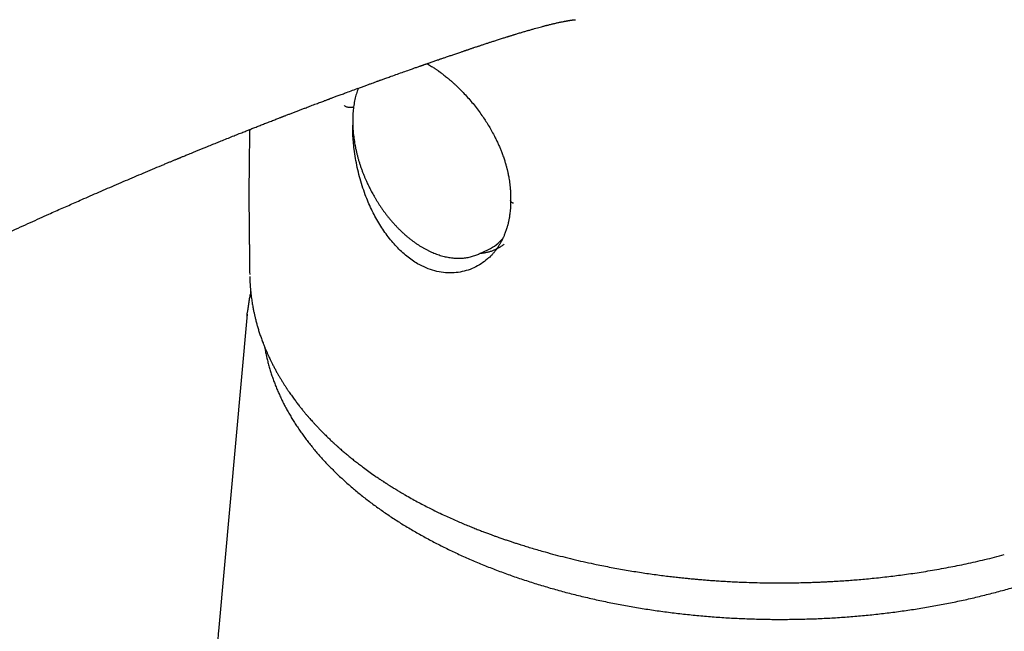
# Model space of a CAD drawing. Header units: millimetres. Extents: x 8 to 823, y 12 to 829.
# Tile 6 of 22: x 705 to 751, y 205 to 234. Entities that reach past the tile are written whole.
import ezdxf

# ---------------------------------------------------------------- set-up
doc = ezdxf.new("R2010")
doc.units = ezdxf.units.MM

msp = doc.modelspace()

# ---------------------------------------------------------------- linework, layer by layer
at = {"color": 7, "linetype": 'Continuous', "lineweight": 30}
for p, q in [((723.83, 231.606), (723.908, 231.562)), ((726.283, 222.702), (726.711, 222.903)), ((726.257, 222.69), (726.263, 222.693)), ((726.258, 222.69), (726.283, 222.702)), ((715.412, 219.869), (714.061, 205.022))]:
    msp.add_line(p, q, dxfattribs=at)
at = {"color": 7, "linetype": 'Continuous', "lineweight": 30, "flags": 128}
msp.add_lwpolyline([(715.403, 219.758), (715.412, 219.868), (715.424, 219.992)], dxfattribs=at)
at = {"color": 7, "linetype": 'Continuous', "lineweight": 30}
msp.add_arc((725.842, 224.733), 2.027, 295.4023, 320.0542, dxfattribs=at)
for points, knots in [([(725.809, 232.283), (725.824, 232.288), (725.864, 232.301), (725.923, 232.321), (725.982, 232.341), (726.047, 232.363), (726.118, 232.387), (726.191, 232.411), (726.252, 232.432), (726.308, 232.45), (726.37, 232.471), (726.439, 232.494), (726.517, 232.519), (726.597, 232.546), (726.676, 232.572), (726.747, 232.595), (726.817, 232.618), (726.89, 232.642), (726.97, 232.668), (727.055, 232.695), (727.143, 232.724), (727.236, 232.753), (727.327, 232.783), (727.414, 232.81), (727.492, 232.835), (727.556, 232.855), (727.608, 232.871), (727.647, 232.883), (727.687, 232.895), (727.73, 232.909), (727.781, 232.925), (727.838, 232.942), (727.896, 232.96), (727.949, 232.976), (728.009, 232.995), (728.082, 233.017), (728.168, 233.043), (728.255, 233.069), (728.338, 233.094), (728.42, 233.118), (728.501, 233.141), (728.576, 233.163), (728.65, 233.185), (728.72, 233.205), (728.797, 233.227), (728.891, 233.253), (729.005, 233.285), (729.13, 233.319), (729.23, 233.346), (729.307, 233.366), (729.364, 233.381), (729.422, 233.396), (729.48, 233.411), (729.546, 233.427), (729.621, 233.446), (729.702, 233.466), (729.783, 233.485), (729.861, 233.503), (729.94, 233.521), (730.014, 233.537), (730.085, 233.552), (730.155, 233.567), (730.211, 233.578), (730.256, 233.587), (730.289, 233.593), (730.315, 233.598), (730.335, 233.602), (730.354, 233.605), (730.372, 233.609), (730.389, 233.612), (730.403, 233.614), (730.419, 233.617), (730.438, 233.62), (730.457, 233.623), (730.473, 233.626), (730.486, 233.628), (730.506, 233.631), (730.53, 233.635), (730.555, 233.639), (730.579, 233.642), (730.602, 233.646), (730.623, 233.649), (730.643, 233.651), (730.669, 233.655), (730.698, 233.658), (730.73, 233.661), (730.754, 233.664), (730.774, 233.665), (730.786, 233.666), (730.791, 233.666), (730.791, 233.666), (730.79, 233.666)], [0, 0, 0, 0, 0.006874, 0.01724, 0.025935, 0.033034, 0.045666, 0.05743, 0.065228, 0.072855, 0.082008, 0.092841, 0.103751, 0.116758, 0.128653, 0.139065, 0.148897, 0.160113, 0.172345, 0.185082, 0.198566, 0.212562, 0.227596, 0.240493, 0.252163, 0.26383, 0.269981, 0.276012, 0.281922, 0.288389, 0.296395, 0.305639, 0.314803, 0.323303, 0.330488, 0.342751, 0.357719, 0.371144, 0.38416, 0.397245, 0.410241, 0.422852, 0.433584, 0.446276, 0.457379, 0.471614, 0.493331, 0.514994, 0.536431, 0.545607, 0.555995, 0.567525, 0.577003, 0.588177, 0.604444, 0.620054, 0.635261, 0.653018, 0.668781, 0.684804, 0.701292, 0.716742, 0.733679, 0.741346, 0.750871, 0.758106, 0.761885, 0.767016, 0.772656, 0.77694, 0.780636, 0.784998, 0.790508, 0.796724, 0.801371, 0.805489, 0.810191, 0.820854, 0.828603, 0.836851, 0.847901, 0.855486, 0.863854, 0.874271, 0.892636, 0.91405, 0.933995, 0.95342, 0.975027, 0.993526, 1, 1, 1, 1]), ([(679.588, 220.339), (679.599, 220.332), (679.64, 220.309), (679.708, 220.27), (679.791, 220.223), (679.87, 220.179), (679.944, 220.138), (680.005, 220.105), (680.054, 220.079), (680.09, 220.059), (680.123, 220.041), (680.156, 220.024), (680.195, 220.003), (680.243, 219.977), (680.3, 219.948), (680.361, 219.916), (680.439, 219.875), (680.531, 219.828), (680.636, 219.776), (680.734, 219.727), (680.824, 219.683), (680.901, 219.646), (680.965, 219.615), (681.021, 219.589), (681.071, 219.565), (681.13, 219.538), (681.204, 219.503), (681.3, 219.459), (681.413, 219.408), (681.544, 219.35), (681.692, 219.285), (681.855, 219.215), (682.03, 219.142), (682.21, 219.069), (682.392, 218.997), (682.572, 218.927), (682.813, 218.836), (683.114, 218.727), (683.471, 218.603), (683.751, 218.512), (683.952, 218.449), (684.074, 218.412), (684.183, 218.38), (684.277, 218.352), (684.356, 218.33), (684.417, 218.312), (684.464, 218.299), (684.507, 218.287), (684.558, 218.273), (684.627, 218.255), (684.711, 218.232), (684.806, 218.208), (684.935, 218.175), (685.099, 218.135), (685.301, 218.087), (685.534, 218.036), (685.797, 217.983), (686.088, 217.929), (686.391, 217.88), (686.653, 217.842), (686.871, 217.814), (687.041, 217.795), (687.207, 217.778), (687.36, 217.764), (687.492, 217.753), (687.597, 217.745), (687.679, 217.74), (687.738, 217.736), (687.789, 217.733), (687.844, 217.73), (687.913, 217.727), (688, 217.723), (688.097, 217.719), (688.2, 217.716), (688.358, 217.712), (688.573, 217.71), (688.849, 217.713), (689.147, 217.722), (689.463, 217.74), (689.794, 217.767), (690.127, 217.803), (690.461, 217.849), (690.796, 217.905), (691.132, 217.972), (691.467, 218.048), (691.802, 218.133), (692.066, 218.207), (692.26, 218.265), (692.381, 218.302), (692.494, 218.337), (692.594, 218.369), (692.679, 218.397), (692.75, 218.421), (692.804, 218.439), (692.845, 218.453), (692.879, 218.464), (692.913, 218.476), (692.962, 218.493), (693.026, 218.515), (693.105, 218.543), (693.191, 218.574), (693.3, 218.614), (693.434, 218.663), (693.594, 218.724), (693.769, 218.792), (693.957, 218.867), (694.159, 218.948), (694.374, 219.037), (694.601, 219.134), (694.838, 219.236), (695.078, 219.342), (695.392, 219.483), (695.771, 219.658), (696.232, 219.875), (696.698, 220.1), (697.168, 220.33), (697.622, 220.553), (698.062, 220.769), (698.489, 220.978), (698.91, 221.184), (699.468, 221.456), (700.171, 221.796), (700.774, 222.085), (701.138, 222.258), (701.252, 222.313), (701.357, 222.363), (701.452, 222.407), (701.535, 222.447), (701.612, 222.484), (701.681, 222.516), (701.74, 222.544), (701.79, 222.568), (701.841, 222.591), (701.9, 222.619), (701.972, 222.653), (702.056, 222.693), (702.152, 222.738), (702.261, 222.789), (702.382, 222.846), (702.516, 222.909), (702.664, 222.978), (702.828, 223.055), (703.008, 223.139), (703.202, 223.228), (703.407, 223.323), (703.617, 223.42), (703.922, 223.561), (704.314, 223.741), (704.789, 223.958), (705.247, 224.166), (705.687, 224.364), (706.082, 224.542), (706.434, 224.699), (706.745, 224.837), (707.05, 224.972), (707.354, 225.107), (707.69, 225.255), (708.06, 225.416), (708.464, 225.592), (708.874, 225.77), (709.29, 225.949), (709.709, 226.129), (710.126, 226.307), (710.547, 226.485), (710.968, 226.663), (711.307, 226.805), (711.553, 226.908), (711.705, 226.971), (711.846, 227.03), (711.954, 227.075), (712.034, 227.108), (712.089, 227.131), (712.139, 227.151), (712.181, 227.169), (712.213, 227.182), (712.239, 227.193), (712.266, 227.204), (712.303, 227.219), (712.353, 227.24), (712.417, 227.266), (712.493, 227.298), (712.581, 227.334), (712.684, 227.376), (712.801, 227.424), (712.934, 227.479), (713.08, 227.538), (713.235, 227.602), (713.395, 227.667), (713.582, 227.743), (713.792, 227.828), (714.023, 227.921), (714.267, 228.02), (714.523, 228.122), (714.787, 228.228), (715.034, 228.327), (715.253, 228.413), (715.45, 228.492), (715.635, 228.564), (715.826, 228.64), (716.024, 228.717), (716.193, 228.784), (716.331, 228.838), (716.437, 228.879), (716.544, 228.921), (716.651, 228.962), (716.752, 229.002), (716.843, 229.037), (716.919, 229.066), (716.978, 229.089), (717.021, 229.106), (717.05, 229.117), (717.074, 229.126), (717.101, 229.137), (717.138, 229.151), (717.187, 229.17), (717.248, 229.193), (717.318, 229.22), (717.393, 229.249), (717.468, 229.278), (717.572, 229.318), (717.703, 229.368), (717.86, 229.428), (718.014, 229.487), (718.193, 229.555), (718.405, 229.635), (718.599, 229.709), (718.751, 229.766), (718.852, 229.804), (718.948, 229.84), (719.035, 229.873), (719.109, 229.9), (719.171, 229.924), (719.221, 229.942), (719.264, 229.959), (719.309, 229.975), (719.363, 229.996), (719.428, 230.02), (719.503, 230.048), (719.587, 230.079), (719.678, 230.113), (719.773, 230.148), (719.869, 230.184), (719.967, 230.22), (720.125, 230.278), (720.347, 230.36), (720.596, 230.451), (720.806, 230.528), (720.97, 230.588), (721.121, 230.643), (721.258, 230.693), (721.383, 230.738), (721.48, 230.773), (721.552, 230.799), (721.604, 230.818), (721.656, 230.836), (721.715, 230.858), (721.785, 230.883), (721.868, 230.913), (721.96, 230.946), (722.059, 230.981), (722.223, 231.04), (722.448, 231.12), (722.731, 231.22), (722.951, 231.298), (723.109, 231.354), (723.207, 231.388), (723.296, 231.42), (723.376, 231.448), (723.446, 231.472), (723.501, 231.491), (723.543, 231.506), (723.574, 231.517), (723.6, 231.526), (723.622, 231.534), (723.64, 231.54), (723.659, 231.547), (723.686, 231.556), (723.725, 231.57), (723.775, 231.587), (723.832, 231.607), (723.891, 231.627), (723.959, 231.651), (724.035, 231.677), (724.121, 231.707), (724.205, 231.736), (724.289, 231.765), (724.377, 231.795), (724.482, 231.832), (724.609, 231.875), (724.761, 231.927), (724.895, 231.973), (725.009, 232.012), (725.097, 232.042), (725.189, 232.073), (725.282, 232.105), (725.369, 232.135), (725.446, 232.161), (725.512, 232.183), (725.566, 232.201), (725.61, 232.216), (725.644, 232.227), (725.665, 232.234), (725.678, 232.239), (725.696, 232.245), (725.727, 232.255), (725.767, 232.269), (725.796, 232.278), (725.807, 232.282)], [0, 0, 0, 0, 0.0007831, 0.0027055, 0.0045336, 0.0062674, 0.0079056, 0.0093738, 0.0102786, 0.0110771, 0.0117692, 0.0124048, 0.0132393, 0.0142879, 0.0155631, 0.0169292, 0.0182641, 0.0206112, 0.0228549, 0.0249907, 0.0269029, 0.0285415, 0.0298849, 0.0310177, 0.0320748, 0.0330652, 0.0347393, 0.0367774, 0.0391785, 0.0419411, 0.0450632, 0.0485426, 0.0521477, 0.0559317, 0.0596515, 0.0633019, 0.0668825, 0.0742465, 0.0812976, 0.0880413, 0.0906077, 0.0929907, 0.0950766, 0.0968673, 0.0983644, 0.0995693, 0.1003563, 0.1010414, 0.1020042, 0.1032792, 0.1049406, 0.1067479, 0.1086232, 0.1121401, 0.1158716, 0.1198166, 0.1249014, 0.1301199, 0.135473, 0.1409648, 0.1438984, 0.1468715, 0.1498414, 0.1524888, 0.1547483, 0.1566201, 0.1579136, 0.1589238, 0.1596595, 0.1605162, 0.161708, 0.1632046, 0.1649122, 0.1666627, 0.1684548, 0.1728891, 0.1775618, 0.1824053, 0.1879661, 0.193591, 0.1992883, 0.2050678, 0.2109403, 0.2169149, 0.2229975, 0.229191, 0.2354959, 0.2378888, 0.2402887, 0.2424943, 0.244417, 0.2461123, 0.2474986, 0.2485746, 0.2493393, 0.2498945, 0.2505764, 0.2514113, 0.2528038, 0.2543825, 0.2561129, 0.2579954, 0.2609491, 0.2642141, 0.2677905, 0.2716771, 0.275872, 0.2803717, 0.2851714, 0.2902689, 0.2955182, 0.3007007, 0.310684, 0.3204135, 0.3313849, 0.3420291, 0.3523504, 0.3623518, 0.3720347, 0.3815709, 0.3911836, 0.4102525, 0.4296304, 0.4324649, 0.4350892, 0.4374761, 0.4396254, 0.4415371, 0.4432111, 0.4448788, 0.4462162, 0.4472459, 0.4483046, 0.4496805, 0.4513065, 0.4532159, 0.4554086, 0.4578846, 0.460644, 0.4636865, 0.4670122, 0.4707997, 0.4748976, 0.4793055, 0.4840231, 0.4888794, 0.4936687, 0.5048812, 0.5157032, 0.5261379, 0.5361885, 0.5458577, 0.5531886, 0.5602862, 0.567183, 0.5741178, 0.5811398, 0.5902231, 0.5994482, 0.6088144, 0.618321, 0.6279673, 0.6375504, 0.6468811, 0.6568313, 0.6664767, 0.6701828, 0.6737205, 0.676942, 0.679847, 0.6811809, 0.6824357, 0.6836114, 0.684612, 0.6853386, 0.6858286, 0.686414, 0.6871729, 0.6883731, 0.6898477, 0.6915965, 0.6936196, 0.695917, 0.6986532, 0.7016979, 0.7050511, 0.7087092, 0.7124268, 0.7160559, 0.72158, 0.7268857, 0.7319727, 0.7384432, 0.7445212, 0.7502066, 0.7554993, 0.759614, 0.7638353, 0.7682284, 0.7727932, 0.7775293, 0.7799178, 0.7823476, 0.7848186, 0.7873308, 0.7897471, 0.7918379, 0.7935999, 0.795033, 0.7958887, 0.7965612, 0.7970504, 0.7975789, 0.7984254, 0.7995907, 0.8009813, 0.8026535, 0.8044232, 0.8061676, 0.8078864, 0.8116316, 0.8152502, 0.8187438, 0.8222939, 0.8276695, 0.8334153, 0.8357739, 0.8381882, 0.8404584, 0.8424436, 0.8441757, 0.8456112, 0.8467502, 0.8476261, 0.8486324, 0.8498823, 0.8513757, 0.8531128, 0.8550933, 0.8572539, 0.8594511, 0.8616795, 0.8639393, 0.8662303, 0.8726918, 0.8793898, 0.8834978, 0.8873089, 0.8908131, 0.8940105, 0.8969009, 0.8994946, 0.9007572, 0.901947, 0.9030779, 0.904415, 0.9060593, 0.9079731, 0.910183, 0.9125152, 0.9148212, 0.9216489, 0.9282355, 0.9345812, 0.9370082, 0.9393208, 0.9414049, 0.9432595, 0.9448847, 0.9462806, 0.9471148, 0.9478384, 0.9484516, 0.9489542, 0.9493464, 0.9497157, 0.9503072, 0.9512311, 0.9524413, 0.9538217, 0.9551946, 0.9565583, 0.9585704, 0.9605619, 0.9625329, 0.9644834, 0.9664737, 0.9686871, 0.9718447, 0.9753835, 0.9793036, 0.9812838, 0.9833486, 0.9854982, 0.9877323, 0.989865, 0.9916324, 0.9931544, 0.9944311, 0.9954625, 0.9962486, 0.9967895, 0.9969528, 0.9972029, 0.9979953, 0.9991774, 1, 1, 1, 1]), ([(723.908, 231.562), (723.941, 231.543), (724.001, 231.508), (724.087, 231.455), (724.161, 231.407), (724.224, 231.366), (724.276, 231.331), (724.317, 231.302), (724.347, 231.282), (724.369, 231.266), (724.387, 231.253), (724.406, 231.24), (724.427, 231.225), (724.45, 231.208), (724.474, 231.19), (724.511, 231.163), (724.563, 231.124), (724.632, 231.071), (724.711, 231.009), (724.799, 230.937), (724.897, 230.855), (724.997, 230.768), (725.096, 230.679), (725.238, 230.548), (725.418, 230.372), (725.634, 230.146), (725.841, 229.914), (726.039, 229.677), (726.228, 229.433), (726.402, 229.194), (726.561, 228.959), (726.706, 228.729), (726.845, 228.492), (726.961, 228.278), (727.056, 228.09), (727.133, 227.93), (727.206, 227.767), (727.275, 227.607), (727.344, 227.432), (727.41, 227.249), (727.472, 227.063), (727.523, 226.895), (727.557, 226.773), (727.578, 226.689), (727.592, 226.633), (727.607, 226.57), (727.624, 226.493), (727.644, 226.401), (727.664, 226.294), (727.685, 226.173), (727.706, 226.037), (727.724, 225.886), (727.733, 225.782), (727.737, 225.727)], [0, 0, 0, 0, 0.018118, 0.034123, 0.048023, 0.059822, 0.069525, 0.077132, 0.082731, 0.086243, 0.089418, 0.092931, 0.096782, 0.100972, 0.1055, 0.110366, 0.121658, 0.134437, 0.148703, 0.16564, 0.184237, 0.203238, 0.222105, 0.240839, 0.283984, 0.326398, 0.368066, 0.408975, 0.449248, 0.490122, 0.525115, 0.560621, 0.596659, 0.633258, 0.656564, 0.680108, 0.703896, 0.727648, 0.750155, 0.779753, 0.80657, 0.830605, 0.851853, 0.859571, 0.866948, 0.875849, 0.886953, 0.900262, 0.915779, 0.933508, 0.953451, 0.975614, 1, 1, 1, 1]), ([(720.614, 230.458), (720.605, 230.434), (720.58, 230.369), (720.544, 230.261), (720.506, 230.132), (720.472, 230), (720.442, 229.864), (720.416, 229.725), (720.394, 229.583), (720.377, 229.438), (720.364, 229.29), (720.356, 229.14), (720.352, 228.986), (720.352, 228.836), (720.356, 228.689), (720.364, 228.547), (720.375, 228.403), (720.39, 228.257), (720.408, 228.111), (720.43, 227.965), (720.455, 227.817), (720.484, 227.67), (720.516, 227.522), (720.551, 227.373), (720.59, 227.225), (720.632, 227.078), (720.677, 226.931), (720.726, 226.785), (720.777, 226.64), (720.83, 226.497), (720.885, 226.359), (720.939, 226.229), (720.988, 226.117), (721.034, 226.017), (721.078, 225.923), (721.11, 225.858), (721.127, 225.823)], [0, 0, 0, 0, 0.019229, 0.051468, 0.083807, 0.116249, 0.148793, 0.181442, 0.214197, 0.247061, 0.280038, 0.313131, 0.346348, 0.379693, 0.409702, 0.439735, 0.469784, 0.499848, 0.529924, 0.560007, 0.590093, 0.620178, 0.650254, 0.680313, 0.710346, 0.740335, 0.770259, 0.800081, 0.829738, 0.859114, 0.887953, 0.915578, 0.940305, 0.958159, 0.97809, 1, 1, 1, 1]), ([(720.394, 229.576), (720.386, 229.572), (720.36, 229.562), (720.309, 229.552), (720.244, 229.547), (720.175, 229.551), (720.107, 229.564), (720.046, 229.585), (719.995, 229.612), (719.969, 229.632), (719.957, 229.642)], [0, 0, 0, 0, 0.070164, 0.200829, 0.336469, 0.473774, 0.613892, 0.750235, 0.879673, 1, 1, 1, 1]), ([(715.528, 228.522), (715.528, 228.513), (715.526, 228.443), (715.523, 228.305), (715.519, 228.103), (715.515, 227.924), (715.513, 227.774), (715.511, 227.658), (715.509, 227.537), (715.507, 227.419), (715.505, 227.31), (715.504, 227.217), (715.503, 227.148), (715.503, 227.098), (715.502, 227.061), (715.502, 227.019), (715.501, 226.968), (715.5, 226.905), (715.5, 226.832), (715.499, 226.754), (715.498, 226.648), (715.497, 226.518), (715.496, 226.367), (715.495, 226.223), (715.494, 226.085), (715.493, 225.954), (715.493, 225.834), (715.493, 225.729), (715.493, 225.642), (715.493, 225.572), (715.493, 225.515), (715.493, 225.468), (715.493, 225.424), (715.493, 225.375), (715.493, 225.311), (715.493, 225.234), (715.493, 225.144), (715.493, 225.047), (715.494, 224.941), (715.494, 224.823), (715.495, 224.693), (715.496, 224.548), (715.497, 224.394), (715.499, 224.231), (715.501, 224.058), (715.503, 223.88), (715.505, 223.703), (715.507, 223.516), (715.509, 223.324), (715.511, 223.129), (715.513, 222.953), (715.515, 222.793), (715.517, 222.651), (715.518, 222.54), (715.519, 222.449), (715.52, 222.368), (715.521, 222.272), (715.522, 222.163), (715.523, 222.04), (715.525, 221.904), (715.526, 221.801), (715.527, 221.743), (715.527, 221.735)], [0, 0, 0, 0, 0.004013, 0.030965, 0.060571, 0.092834, 0.109264, 0.126307, 0.143963, 0.162058, 0.178237, 0.191753, 0.202605, 0.20852, 0.213328, 0.219135, 0.226613, 0.235763, 0.246583, 0.258362, 0.269926, 0.292808, 0.314727, 0.33568, 0.355669, 0.374693, 0.392453, 0.407981, 0.420073, 0.430267, 0.438563, 0.444959, 0.450508, 0.457673, 0.466555, 0.478297, 0.491499, 0.505836, 0.521309, 0.537918, 0.557798, 0.579095, 0.601808, 0.625939, 0.651487, 0.678436, 0.705092, 0.730321, 0.761738, 0.790617, 0.816958, 0.840762, 0.862027, 0.880757, 0.890879, 0.903172, 0.917642, 0.934287, 0.953109, 0.973712, 0.996414, 1, 1, 1, 1]), ([(723.396, 222.237), (723.309, 222.29), (723.134, 222.397), (722.882, 222.588), (722.638, 222.801), (722.403, 223.035), (722.179, 223.288), (721.964, 223.559), (721.762, 223.846), (721.571, 224.148), (721.393, 224.463), (721.228, 224.789), (721.077, 225.124), (720.931, 225.49), (720.795, 225.887), (720.67, 226.314), (720.566, 226.743), (720.482, 227.172), (720.422, 227.575), (720.382, 227.95), (720.36, 228.295), (720.352, 228.554), (720.355, 228.695), (720.356, 228.726)], [0, 0, 0, 0, 0.047257, 0.094327, 0.141293, 0.188216, 0.235136, 0.282072, 0.329033, 0.376014, 0.423006, 0.469994, 0.516965, 0.563908, 0.620233, 0.676604, 0.733011, 0.78943, 0.845834, 0.892808, 0.939741, 0.986629, 1, 1, 1, 1]), ([(721.127, 225.823), (721.153, 225.772), (721.189, 225.7), (721.245, 225.595), (721.294, 225.505), (721.353, 225.399), (721.418, 225.289), (721.487, 225.175), (721.561, 225.058), (721.638, 224.94), (721.72, 224.822), (721.804, 224.703), (721.891, 224.586), (721.981, 224.469), (722.074, 224.354), (722.169, 224.241), (722.267, 224.13), (722.367, 224.021), (722.469, 223.914), (722.573, 223.811), (722.678, 223.71), (722.786, 223.613), (722.895, 223.518), (723.005, 223.427), (723.117, 223.34), (723.23, 223.256), (723.344, 223.176), (723.459, 223.1), (723.575, 223.029), (723.691, 222.961), (723.808, 222.897), (723.926, 222.838), (724.044, 222.784), (724.161, 222.733), (724.279, 222.688), (724.397, 222.647), (724.515, 222.611), (724.632, 222.579), (724.749, 222.552), (724.865, 222.531), (724.981, 222.514), (725.096, 222.502), (725.209, 222.494), (725.322, 222.492), (725.434, 222.495), (725.544, 222.503), (725.652, 222.515), (725.76, 222.533), (725.865, 222.555), (725.969, 222.583), (726.07, 222.615), (726.167, 222.65), (726.228, 222.677), (726.257, 222.69)], [0, 0, 0, 0, 0.022263, 0.031276, 0.046244, 0.061795, 0.078485, 0.095915, 0.113922, 0.132377, 0.151189, 0.170288, 0.189623, 0.209154, 0.228848, 0.248681, 0.268631, 0.288682, 0.308819, 0.32903, 0.349305, 0.369634, 0.39001, 0.410426, 0.430875, 0.451352, 0.471852, 0.492369, 0.512901, 0.533442, 0.553989, 0.574538, 0.595087, 0.615632, 0.63617, 0.656699, 0.677215, 0.697716, 0.718201, 0.738666, 0.759109, 0.779529, 0.799923, 0.82029, 0.840628, 0.860935, 0.88121, 0.901451, 0.921658, 0.941828, 0.961963, 0.98206, 1, 1, 1, 1]), ([(727.737, 225.731), (727.742, 225.665), (727.75, 225.539), (727.753, 225.361), (727.75, 225.248), (727.749, 225.195)], [0, 0, 0, 0, 0.3629916, 0.6959917, 1, 1, 1, 1]), ([(727.748, 225.195), (727.749, 225.15), (727.75, 225.048), (727.745, 224.898), (727.735, 224.751), (727.722, 224.622), (727.708, 224.511), (727.694, 224.418), (727.68, 224.343), (727.669, 224.283), (727.659, 224.237), (727.652, 224.205), (727.646, 224.178), (727.639, 224.148), (727.629, 224.105), (727.615, 224.049), (727.598, 223.986), (727.576, 223.91), (727.55, 223.828), (727.52, 223.741), (727.489, 223.658), (727.458, 223.58), (727.431, 223.517), (727.409, 223.468), (727.392, 223.431), (727.377, 223.399), (727.362, 223.368), (727.344, 223.332), (727.321, 223.289), (727.294, 223.238), (727.264, 223.186), (727.234, 223.135), (727.206, 223.089), (727.18, 223.049), (727.158, 223.014), (727.138, 222.986), (727.121, 222.96), (727.105, 222.938), (727.091, 222.919), (727.077, 222.899), (727.06, 222.878), (727.039, 222.85), (727.012, 222.816), (726.979, 222.774), (726.938, 222.726), (726.89, 222.672), (726.835, 222.613), (726.781, 222.56), (726.746, 222.527), (726.732, 222.514)], [0, 0, 0, 0, 0.040679, 0.090459, 0.135294, 0.175175, 0.210098, 0.240062, 0.263723, 0.282997, 0.297884, 0.308387, 0.315235, 0.324121, 0.338758, 0.357897, 0.380774, 0.403696, 0.435677, 0.466759, 0.496942, 0.52608, 0.55206, 0.568109, 0.582238, 0.594449, 0.605078, 0.618643, 0.636561, 0.657438, 0.680042, 0.701253, 0.721044, 0.739418, 0.753291, 0.76608, 0.777518, 0.787599, 0.796324, 0.803756, 0.813707, 0.826333, 0.842618, 0.862562, 0.886163, 0.913425, 0.944346, 0.978928, 1, 1, 1, 1]), ([(727.88, 225.071), (727.864, 225.077), (727.831, 225.09), (727.791, 225.116), (727.763, 225.147), (727.749, 225.175), (727.75, 225.191), (727.75, 225.195)], [0, 0, 0, 0, 0.207495, 0.43072, 0.66587, 0.907546, 1, 1, 1, 1]), ([(727.442, 223.148), (727.403, 223.118), (727.325, 223.059), (727.201, 222.981), (727.072, 222.912), (726.938, 222.853), (726.799, 222.804), (726.655, 222.764), (726.492, 222.73), (726.374, 222.719), (726.307, 222.713)], [0, 0, 0, 0, 0.119379, 0.238757, 0.35876, 0.478764, 0.599393, 0.720022, 0.841073, 1, 1, 1, 1]), ([(726.728, 222.524), (726.639, 222.442), (726.453, 222.27), (726.125, 222.081), (725.771, 221.932), (725.395, 221.839), (725.005, 221.8), (724.605, 221.817), (724.2, 221.894), (723.794, 222.027), (723.529, 222.167), (723.396, 222.237)], [0, 0, 0, 0, 0.102985, 0.214968, 0.327062, 0.439191, 0.55128, 0.66329, 0.77527, 0.887392, 1, 1, 1, 1]), ([(715.53, 221.634), (715.531, 221.581), (715.534, 221.47), (715.543, 221.306), (715.555, 221.142), (715.569, 220.984), (715.584, 220.831), (715.602, 220.685), (715.621, 220.547), (715.64, 220.421), (715.659, 220.307), (715.677, 220.205), (715.695, 220.111), (715.712, 220.024), (715.729, 219.944), (715.745, 219.87), (715.761, 219.799), (715.778, 219.727), (715.798, 219.648), (715.819, 219.562), (715.843, 219.472), (715.868, 219.382), (715.893, 219.293), (715.92, 219.204), (715.958, 219.081), (716.009, 218.922), (716.077, 218.727), (716.142, 218.552), (716.202, 218.398), (716.256, 218.267), (716.311, 218.138), (716.365, 218.016), (716.417, 217.901), (716.472, 217.784), (716.532, 217.66), (716.6, 217.524), (716.674, 217.381), (716.751, 217.239), (716.828, 217.1), (716.903, 216.969), (716.979, 216.841), (717.054, 216.718), (717.117, 216.618), (717.166, 216.541), (717.199, 216.49), (717.227, 216.447), (717.251, 216.411), (717.275, 216.375), (717.303, 216.333), (717.338, 216.281), (717.386, 216.21), (717.446, 216.125), (717.512, 216.031), (717.577, 215.942), (717.639, 215.858), (717.697, 215.779), (717.756, 215.702), (717.814, 215.627), (717.872, 215.553), (717.926, 215.484), (717.976, 215.423), (718.02, 215.368), (718.059, 215.32), (718.097, 215.275), (718.132, 215.234), (718.159, 215.201), (718.179, 215.177), (718.194, 215.159), (718.209, 215.143), (718.225, 215.123), (718.252, 215.092), (718.293, 215.044), (718.351, 214.978), (718.42, 214.9), (718.501, 214.811), (718.592, 214.711), (718.693, 214.604), (718.803, 214.488), (718.923, 214.365), (719.055, 214.234), (719.169, 214.122), (719.264, 214.031), (719.337, 213.962), (719.409, 213.895), (719.476, 213.833), (719.532, 213.781), (719.577, 213.741), (719.61, 213.711), (719.638, 213.686), (719.664, 213.663), (719.704, 213.627), (719.761, 213.577), (719.859, 213.492), (719.989, 213.38), (720.148, 213.247), (720.314, 213.111), (720.486, 212.975), (720.667, 212.834), (720.873, 212.679), (721.107, 212.507), (721.308, 212.365), (721.454, 212.264), (721.537, 212.207), (721.615, 212.155), (721.685, 212.108), (721.747, 212.067), (721.8, 212.032), (721.845, 212.003), (721.876, 211.982), (721.896, 211.969), (721.909, 211.961), (721.924, 211.951), (721.948, 211.936), (721.982, 211.914), (722.027, 211.885), (722.084, 211.849), (722.152, 211.806), (722.231, 211.757), (722.322, 211.7), (722.425, 211.638), (722.54, 211.568), (722.668, 211.493), (722.757, 211.441), (722.804, 211.413)], [0, 0, 0, 0, 0.013117, 0.027247, 0.04109, 0.054648, 0.067923, 0.080916, 0.093449, 0.105156, 0.114957, 0.124085, 0.132538, 0.140318, 0.147424, 0.153857, 0.160035, 0.166217, 0.173186, 0.180937, 0.188975, 0.196927, 0.204793, 0.212643, 0.220577, 0.237491, 0.254879, 0.272778, 0.284462, 0.296377, 0.308241, 0.319341, 0.329641, 0.339467, 0.351321, 0.36353, 0.376619, 0.390767, 0.402848, 0.415187, 0.427112, 0.438612, 0.449689, 0.455331, 0.460172, 0.464208, 0.467458, 0.470408, 0.47435, 0.479284, 0.485209, 0.494597, 0.503633, 0.512177, 0.520229, 0.52779, 0.534861, 0.542564, 0.549641, 0.556361, 0.562759, 0.567646, 0.572327, 0.576803, 0.581039, 0.584502, 0.586553, 0.588068, 0.58968, 0.591573, 0.593746, 0.599123, 0.605696, 0.613468, 0.622441, 0.632532, 0.643398, 0.655006, 0.667696, 0.68117, 0.69543, 0.702425, 0.709595, 0.716921, 0.723573, 0.729106, 0.733158, 0.736288, 0.738615, 0.741046, 0.743771, 0.749978, 0.757167, 0.771011, 0.786026, 0.800422, 0.815655, 0.831304, 0.847321, 0.868236, 0.889741, 0.896621, 0.90348, 0.909729, 0.915248, 0.920036, 0.924316, 0.927775, 0.930413, 0.931582, 0.932467, 0.933392, 0.935292, 0.937918, 0.9414, 0.945737, 0.950928, 0.956974, 0.963874, 0.971628, 0.980234, 0.989692, 1, 1, 1, 1]), ([(716.23, 218.331), (716.235, 218.3), (716.252, 218.199), (716.286, 218.028), (716.332, 217.818), (716.383, 217.609), (716.44, 217.4), (716.503, 217.191), (716.57, 216.983), (716.643, 216.775), (716.722, 216.569), (716.805, 216.363), (716.894, 216.157), (716.988, 215.952), (717.087, 215.749), (717.192, 215.546), (717.302, 215.344), (717.417, 215.143), (717.537, 214.943), (717.662, 214.744), (717.792, 214.546), (717.928, 214.349), (718.068, 214.154), (718.214, 213.96), (718.364, 213.767), (718.519, 213.575), (718.68, 213.385), (718.845, 213.196), (719.015, 213.009), (719.189, 212.823), (719.369, 212.639), (719.553, 212.457), (719.742, 212.276), (719.935, 212.097), (720.134, 211.919), (720.336, 211.743), (720.543, 211.569), (720.755, 211.397), (720.971, 211.227), (721.191, 211.059), (721.415, 210.893), (721.644, 210.729), (721.877, 210.566), (722.114, 210.406), (722.355, 210.248), (722.6, 210.092), (722.849, 209.939), (723.102, 209.787), (723.359, 209.638), (723.619, 209.491), (723.884, 209.346), (724.151, 209.204), (724.423, 209.064), (724.698, 208.926), (724.977, 208.791), (725.259, 208.659), (725.544, 208.528), (725.833, 208.401), (726.124, 208.276), (726.419, 208.153), (726.718, 208.033), (727.019, 207.916), (727.323, 207.801), (727.63, 207.689), (727.94, 207.579), (728.252, 207.473), (728.567, 207.369), (728.885, 207.267), (729.206, 207.169), (729.529, 207.073), (729.854, 206.98), (730.181, 206.89), (730.511, 206.803), (730.843, 206.719), (731.178, 206.638), (731.514, 206.559), (731.852, 206.484), (732.192, 206.411), (732.534, 206.341), (732.878, 206.275), (733.223, 206.211), (733.57, 206.15), (733.918, 206.093), (734.268, 206.038), (734.619, 205.986), (734.972, 205.938), (735.325, 205.892), (735.68, 205.85), (736.036, 205.811), (736.393, 205.774), (736.75, 205.741), (737.109, 205.711), (737.468, 205.684), (737.828, 205.66), (738.188, 205.639), (738.549, 205.622), (738.91, 205.607), (739.272, 205.596), (739.634, 205.587), (739.996, 205.582), (740.358, 205.58), (740.72, 205.582), (741.083, 205.586), (741.445, 205.593), (741.806, 205.604), (742.168, 205.617), (742.529, 205.634), (742.889, 205.654), (743.249, 205.677), (743.609, 205.703), (743.967, 205.732), (744.325, 205.765), (744.682, 205.8), (745.038, 205.839), (745.393, 205.88), (745.747, 205.925), (746.1, 205.973), (746.452, 206.024), (746.802, 206.077), (747.151, 206.134), (747.498, 206.194), (747.844, 206.257), (748.188, 206.323), (748.53, 206.392), (748.871, 206.463), (749.209, 206.538), (749.546, 206.616), (749.881, 206.696), (750.214, 206.78), (750.544, 206.866), (750.872, 206.955), (751.198, 207.047), (751.522, 207.142), (751.843, 207.24), (752.162, 207.34), (752.478, 207.444), (752.791, 207.55), (753.101, 207.658), (753.409, 207.77), (753.714, 207.884), (754.016, 208), (754.315, 208.12), (754.611, 208.241), (754.904, 208.366), (755.193, 208.493), (755.479, 208.622), (755.762, 208.755), (756.042, 208.889), (756.318, 209.026), (756.59, 209.165), (756.859, 209.307), (757.125, 209.451), (757.386, 209.597), (757.644, 209.746), (757.898, 209.897), (758.148, 210.05), (758.394, 210.205), (758.637, 210.363), (758.875, 210.522), (759.109, 210.684), (759.339, 210.848), (759.564, 211.013), (759.786, 211.181), (760.003, 211.351), (760.216, 211.522), (760.424, 211.696), (760.628, 211.871), (760.827, 212.048), (761.022, 212.227), (761.212, 212.407), (761.398, 212.59), (761.579, 212.773), (761.755, 212.959), (761.926, 213.146), (762.093, 213.334), (762.255, 213.524), (762.411, 213.716), (762.563, 213.908), (762.71, 214.102), (762.852, 214.298), (762.989, 214.494), (763.121, 214.692), (763.247, 214.891), (763.369, 215.091), (763.485, 215.292), (763.597, 215.494), (763.703, 215.697), (763.803, 215.9), (763.899, 216.105), (763.989, 216.311), (764.074, 216.517), (764.154, 216.724), (764.228, 216.931), (764.297, 217.139), (764.361, 217.348), (764.419, 217.557), (764.472, 217.767), (764.52, 217.977), (764.562, 218.187), (764.599, 218.398), (764.63, 218.609), (764.656, 218.82), (764.677, 219.032), (764.692, 219.243), (764.702, 219.455), (764.706, 219.667), (764.705, 219.878), (764.699, 220.09), (764.687, 220.302), (764.67, 220.513), (764.647, 220.724), (764.622, 220.919), (764.602, 221.043), (764.593, 221.096)], [0, 0, 0, 0, 0.002062, 0.006775, 0.011489, 0.016205, 0.020922, 0.025642, 0.030364, 0.035088, 0.039814, 0.044543, 0.049274, 0.054008, 0.058744, 0.063482, 0.068223, 0.072966, 0.077711, 0.082458, 0.087208, 0.091959, 0.096713, 0.101468, 0.106225, 0.110984, 0.115744, 0.120505, 0.125268, 0.130032, 0.134797, 0.139563, 0.14433, 0.149098, 0.153866, 0.158635, 0.163405, 0.168175, 0.172945, 0.177716, 0.182487, 0.187258, 0.19203, 0.196801, 0.201573, 0.206345, 0.211117, 0.215888, 0.22066, 0.225431, 0.230203, 0.234974, 0.239745, 0.244516, 0.249287, 0.254058, 0.258828, 0.263599, 0.268369, 0.273138, 0.277908, 0.282677, 0.287446, 0.292215, 0.296984, 0.301752, 0.306521, 0.311289, 0.316056, 0.320824, 0.325591, 0.330358, 0.335125, 0.339892, 0.344658, 0.349425, 0.354191, 0.358957, 0.363723, 0.368488, 0.373254, 0.378019, 0.382784, 0.387549, 0.392314, 0.397079, 0.401844, 0.406608, 0.411373, 0.416137, 0.420901, 0.425666, 0.43043, 0.435194, 0.439958, 0.444722, 0.449486, 0.45425, 0.459013, 0.463777, 0.468541, 0.473305, 0.478069, 0.482833, 0.487597, 0.492361, 0.497124, 0.501888, 0.506652, 0.511417, 0.516181, 0.520945, 0.525709, 0.530474, 0.535238, 0.540003, 0.544767, 0.549532, 0.554297, 0.559062, 0.563827, 0.568593, 0.573358, 0.578124, 0.58289, 0.587656, 0.592422, 0.597188, 0.601955, 0.606721, 0.611488, 0.616256, 0.621023, 0.625791, 0.630558, 0.635327, 0.640095, 0.644863, 0.649632, 0.654401, 0.65917, 0.66394, 0.66871, 0.67348, 0.67825, 0.68302, 0.687791, 0.692562, 0.697333, 0.702104, 0.706876, 0.711648, 0.71642, 0.721192, 0.725964, 0.730736, 0.735508, 0.740281, 0.745053, 0.749826, 0.754598, 0.75937, 0.764143, 0.768914, 0.773686, 0.778457, 0.783228, 0.787999, 0.792769, 0.797538, 0.802307, 0.807075, 0.811842, 0.816608, 0.821373, 0.826137, 0.8309, 0.835661, 0.840421, 0.84518, 0.849936, 0.854691, 0.859444, 0.864195, 0.868944, 0.87369, 0.878435, 0.883177, 0.887917, 0.892654, 0.897389, 0.902121, 0.906851, 0.911579, 0.916304, 0.921027, 0.925748, 0.930466, 0.935183, 0.939898, 0.944611, 0.949323, 0.954034, 0.958743, 0.963452, 0.96816, 0.972868, 0.977576, 0.982284, 0.986992, 0.991701, 0.996411, 1, 1, 1, 1]), ([(715.574, 220.931), (715.573, 220.924), (715.555, 220.845), (715.526, 220.694), (715.488, 220.479), (715.456, 220.263), (715.435, 220.102), (715.427, 220.014), (715.425, 219.997)], [0, 0, 0, 0, 0.023314, 0.254517, 0.485585, 0.716531, 0.947369, 1, 1, 1, 1]), ([(722.804, 211.413), (722.901, 211.358), (723.091, 211.249), (723.377, 211.093), (723.656, 210.945), (723.928, 210.805), (724.193, 210.673), (724.464, 210.542), (724.74, 210.413), (725.02, 210.286), (725.288, 210.168), (725.544, 210.058), (725.788, 209.957), (726.019, 209.863), (726.236, 209.777), (726.437, 209.7), (726.622, 209.63), (726.791, 209.567), (726.942, 209.512), (727.078, 209.463), (727.195, 209.421), (727.294, 209.387), (727.38, 209.357), (727.465, 209.328), (727.552, 209.298), (727.643, 209.267), (727.757, 209.229), (727.897, 209.183), (728.064, 209.128), (728.263, 209.065), (728.498, 208.992), (728.77, 208.91), (729.061, 208.824), (729.418, 208.723), (729.836, 208.609), (730.311, 208.487), (730.791, 208.37), (731.274, 208.259), (731.715, 208.165), (732.111, 208.084), (732.462, 208.016), (732.815, 207.95), (733.17, 207.888), (733.524, 207.83), (733.872, 207.775), (734.219, 207.723), (734.559, 207.676), (734.892, 207.632), (735.204, 207.594), (735.496, 207.56), (735.749, 207.533), (735.967, 207.51), (736.158, 207.491), (736.351, 207.473), (736.556, 207.454), (736.773, 207.436), (737.004, 207.418), (737.255, 207.399), (737.529, 207.38), (737.827, 207.362), (738.14, 207.345), (738.468, 207.33), (738.858, 207.315), (739.3, 207.302), (739.784, 207.293), (740.252, 207.289), (740.705, 207.291), (741.14, 207.296), (741.498, 207.304), (741.781, 207.313), (741.994, 207.32), (742.202, 207.328), (742.41, 207.337), (742.626, 207.348), (742.858, 207.361), (743.108, 207.375), (743.381, 207.393), (743.678, 207.415), (744, 207.44), (744.341, 207.47), (744.702, 207.504), (745.083, 207.544), (745.463, 207.587), (745.84, 207.634), (746.212, 207.683), (746.597, 207.737), (746.997, 207.798), (747.409, 207.864), (747.834, 207.938), (748.259, 208.016), (748.683, 208.099), (749.105, 208.186), (749.537, 208.281), (749.978, 208.383), (750.428, 208.493), (750.728, 208.572), (750.881, 208.612)], [0, 0, 0, 0, 0.013447, 0.026396, 0.038852, 0.050821, 0.062309, 0.073321, 0.085691, 0.09741, 0.108481, 0.118909, 0.128869, 0.138167, 0.146805, 0.154785, 0.162106, 0.168656, 0.174573, 0.179854, 0.184501, 0.188118, 0.191282, 0.194477, 0.197814, 0.201292, 0.204912, 0.210889, 0.217218, 0.223901, 0.233407, 0.243555, 0.254346, 0.265756, 0.282889, 0.300097, 0.317282, 0.334447, 0.351598, 0.363841, 0.376082, 0.388321, 0.400559, 0.4128, 0.424851, 0.43633, 0.448286, 0.459538, 0.470088, 0.479933, 0.489075, 0.495644, 0.50184, 0.508267, 0.515112, 0.522374, 0.530054, 0.53815, 0.547537, 0.557429, 0.567824, 0.578723, 0.590043, 0.606594, 0.622608, 0.638085, 0.653027, 0.667435, 0.68131, 0.688508, 0.695553, 0.702447, 0.709193, 0.716255, 0.723943, 0.732255, 0.741193, 0.751227, 0.761949, 0.773358, 0.785455, 0.798242, 0.811719, 0.82382, 0.836431, 0.849552, 0.863185, 0.87733, 0.891989, 0.907166, 0.921534, 0.93634, 0.951586, 0.967276, 0.983413, 1, 1, 1, 1]), ([(714.061, 205.022), (714.049, 204.885), (714.024, 204.602), (713.993, 204.173), (713.966, 203.735), (713.945, 203.298), (713.93, 202.86), (713.92, 202.489), (713.918, 202.264), (713.918, 202.185)], [0, 0, 0, 0, 0.145751, 0.300013, 0.454257, 0.608478, 0.762675, 0.916845, 1, 1, 1, 1])]:
    msp.add_open_spline(points, degree=3, knots=knots, dxfattribs=at)

doc.saveas('drawing.dxf')
